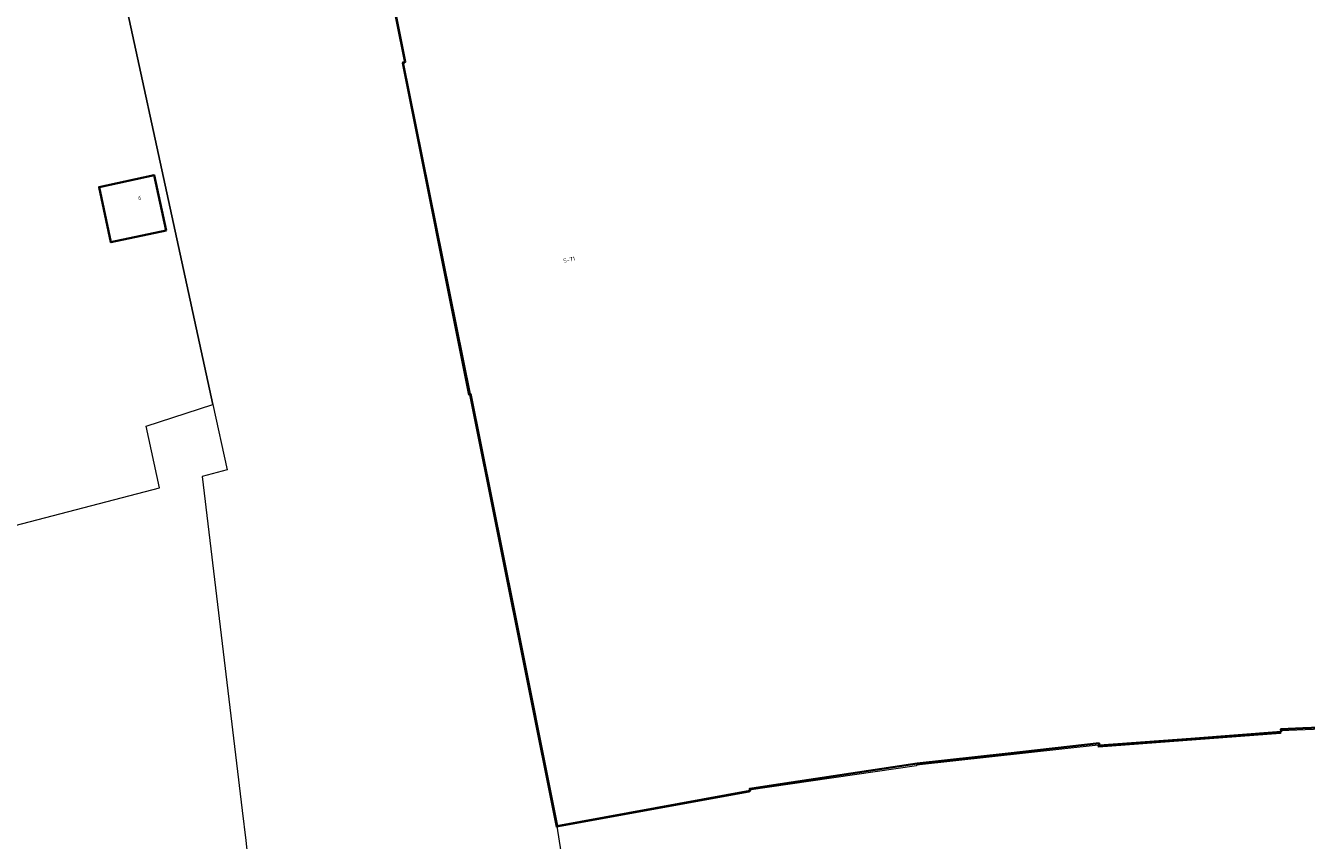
# Model space of a CAD drawing. Header units: metres. Extents: x 237319 to 238937, y 510065 to 511489.
# Tile 143 of 176: x 238401 to 238458, y 510600 to 510636. Entities that reach past the tile are written whole.
import ezdxf
from ezdxf.enums import TextEntityAlignment as Align

# ---------------------------------------------------------------- set-up
doc = ezdxf.new("R2010")
doc.units = ezdxf.units.M
for name, color, linetype, lineweight in [('B-WE-FV-GELEIDING_WILDRASTER-G', 252, 'Continuous', 18), ('B-WE-KG-GRENS_PERCEEL-GV', 252, 'Continuous', 18), ('B-WE-OG-BEBOUWING-GV', 252, 'Continuous', 35), ('B-WE-OG-BEBOUWING-T18', 252, 'Continuous', 18), ('B-WE-VH-GESLOTENVERHARDING-GV', 252, 'Continuous', 18), ('B-WE-VH-OPENVERHARDING_BETONSTRAATSTEEN-GV', 252, 'Continuous', 18)]:
    doc.layers.add(name, color=color, linetype=linetype, lineweight=lineweight)
doc.styles.add('NLCS-ISO-M100-T18', font='NLCS-ISO.ttf', dxfattribs={"height": 0.18})

# ---------------------------------------------------------------- blocks, each defined once
blk = doc.blocks.new('brk-2025')
at = {"layer": 'B-WE-KG-GRENS_PERCEEL-GV', "flags": 128}
blk.add_lwpolyline([(238465.361, 510605.524), (238456.985, 510605.19), (238456.994, 510605.07), (238448.923, 510604.463), (238448.915, 510604.563), (238440.87, 510603.673), (238440.875, 510603.644), (238433.451, 510602.558), (238433.466, 510602.48), (238424.928, 510600.924), (238421.09, 510620.073), (238421.056, 510620.066), (238418.111, 510634.764), (238418.219, 510634.785), (238416.748, 510642.128)], dxfattribs=at)
blk = doc.blocks.new('bgt-2025')
at = {"layer": 'B-WE-OG-BEBOUWING-GV', "flags": 128}
blk.add_lwpolyline([(238416.763, 510642.212), (238418.238, 510634.822), (238418.129, 510634.8), (238418.982, 510630.567), (238421.089, 510620.111), (238421.123, 510620.118), (238423.038, 510610.582), (238424.967, 510600.971), (238433.501, 510602.534), (238433.485, 510602.622), (238434.533, 510602.78), (238440.899, 510603.741), (238444.927, 510604.191), (238448.955, 510604.641), (238448.967, 510604.535), (238453.021, 510604.844), (238457.015, 510605.148), (238457.006, 510605.268), (238457.983, 510605.306), (238464.978, 510605.574)], dxfattribs=at)
blk.add_lwpolyline([(238407.647, 510627.357), (238407.122, 510629.801), (238404.678, 510629.277), (238405.202, 510626.833)], close=True, dxfattribs=at)
at = {"layer": 'B-WE-VH-GESLOTENVERHARDING-GV', "flags": 128}
blk.add_lwpolyline([(238400.632, 510614.196), (238407.359, 510615.959), (238406.761, 510618.693), (238409.723, 510619.645), (238403.98, 510646.094), (238384.838, 510641.156)], dxfattribs=at)
blk.add_lwpolyline([(238407.647, 510627.357), (238405.202, 510626.833), (238404.678, 510629.277), (238407.122, 510629.801)], close=True, dxfattribs=at)
at = {"layer": 'B-WE-VH-OPENVERHARDING_BETONSTRAATSTEEN-GV', "flags": 128}
blk.add_lwpolyline([(238409.238, 510616.452), (238411.022, 510601.658), (238411.183, 510600.327), (238411.594, 510596.397), (238413.17, 510596.692), (238421.656, 510598.24), (238425.292, 510598.879), (238424.967, 510600.971), (238423.038, 510610.582), (238421.123, 510620.118), (238421.089, 510620.111), (238418.982, 510630.567), (238418.129, 510634.8), (238418.238, 510634.822), (238416.763, 510642.212), (238416.664, 510642.193), (238414.978, 510650.71), (238403.777, 510647.028), (238403.98, 510646.094), (238409.723, 510619.645), (238410.352, 510616.748)], close=True, dxfattribs=at)
at = {"layer": 'B-WE-KG-GRENS_PERCEEL-GV'}
blk.add_blockref('brk-2025', (0, 0), dxfattribs=at)
at = {"layer": 'B-WE-OG-BEBOUWING-T18', "style": 'NLCS-ISO-M100-T18'}
blk.add_text('6', height=0.18, dxfattribs=at).set_placement((238406.482, 510628.808), align=Align.MIDDLE)
blk.add_text('5-71', height=0.18, rotation=12.5, dxfattribs=at).set_placement((238425.495, 510626.064), align=Align.MIDDLE)

msp = doc.modelspace()

# ---------------------------------------------------------------- block references
at = {"layer": 'B-WE-FV-GELEIDING_WILDRASTER-G'}
msp.add_blockref('bgt-2025', (0, 0), dxfattribs=at)

doc.saveas('drawing.dxf')
